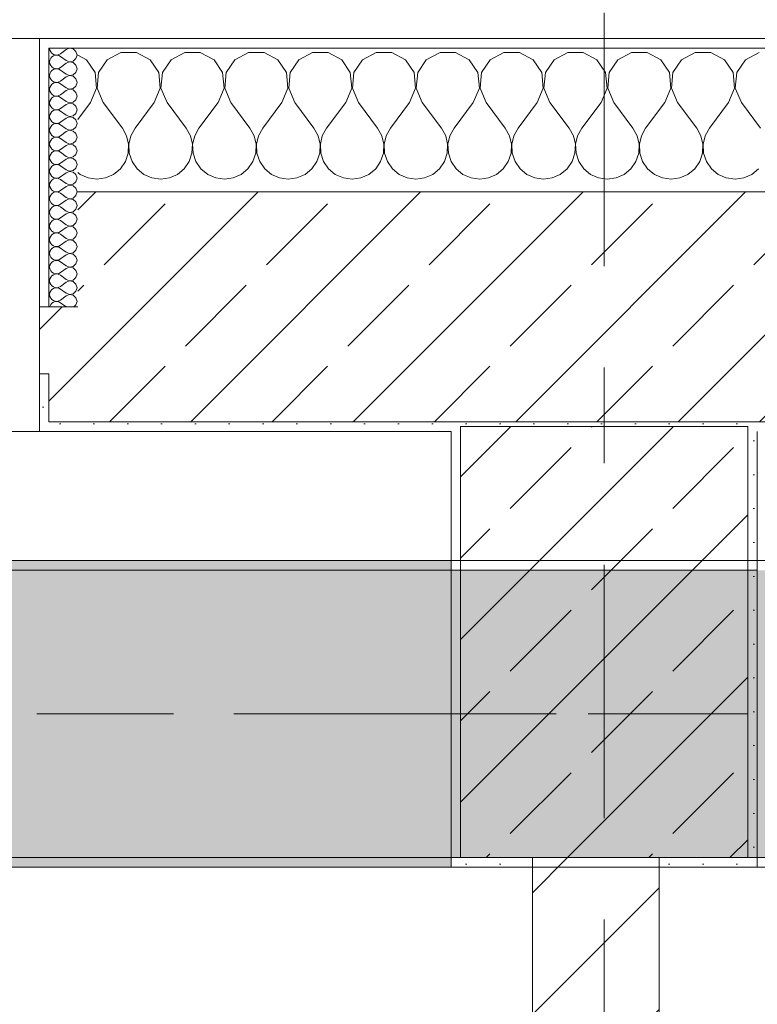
# Model space of a CAD drawing. Header units: metres. Extents: x -3.6 to 84.5, y -11 to 16.8.
# Tile 107 of 256: x 28.7 to 29.5, y 12.8 to 13.9. Entities that reach past the tile are written whole.
import ezdxf

# ---------------------------------------------------------------- set-up
doc = ezdxf.new("R2010")
doc.units = ezdxf.units.M
doc.header["$MEASUREMENT"] = 0
for name, pattern in [('Achse', [0.2, 0.1, -0.05, 0, -0.05]), ('Strichlinie doppelt', [0.546806, 0.264583, -0.105833, 0.070556, -0.105833]), ('Wipeout_Contour', [1, 0, -1])]:
    doc.linetypes.add(name, pattern=pattern)
for name, color, linetype in [('451 - Universal.Achsen Raster', 7, 'Continuous'), ('604 - Struktur.Wand Aussen', 7, 'Continuous'), ('605 - Struktur.Wand Innen', 7, 'Continuous'), ('607 - Struktur.Stütze', 7, 'Continuous'), ('608 - Struktur.Träger', 7, 'Continuous')]:
    doc.layers.add(name, color=color, linetype=linetype)
pattern_1 = [(45, (0, 0), (-0.0848528, 0.0848528), []), (45, (-0.04243, 0.04243), (-0.0848528, 0.0848528), [0.09, -0.03])]
pattern_2 = [(45, (0, 0), (-0.01767767, 0.01767767), [0, -0.025])]
pattern_3 = [(0, (0, 0), (0, 0.08660254), [0, -0.05]), (0, (0.025, 0.0433), (0, 0.08660254), [0, -0.05])]

# ---------------------------------------------------------------- blocks, each defined once
blk = doc.blocks.new('*X34')
at = {"layer": '604 - Struktur.Wand Aussen', "color": 7, "linetype": 'Continuous', "lineweight": 5}
for p, q in [((28.7891, 13.833), (28.78, 13.8379)), ((28.8252, 13.8407), (28.8109, 13.833)), ((28.8415, 13.8407), (28.8252, 13.8407)), ((28.8558, 13.833), (28.8415, 13.8407)), ((28.8919, 13.8407), (28.8776, 13.833)), ((28.9081, 13.8407), (28.8919, 13.8407)), ((28.9224, 13.833), (28.9081, 13.8407)), ((28.9585, 13.8407), (28.9442, 13.833)), ((28.9748, 13.8407), (28.9585, 13.8407)), ((28.9891, 13.833), (28.9748, 13.8407)), ((29.0252, 13.8407), (29.0109, 13.833)), ((29.0415, 13.8407), (29.0252, 13.8407)), ((29.0558, 13.833), (29.0415, 13.8407)), ((29.0919, 13.8407), (29.0776, 13.833)), ((29.1081, 13.8407), (29.0919, 13.8407)), ((29.1224, 13.833), (29.1081, 13.8407)), ((29.1585, 13.8407), (29.1442, 13.833)), ((29.1748, 13.8407), (29.1585, 13.8407)), ((29.1891, 13.833), (29.1748, 13.8407)), ((29.2252, 13.8407), (29.2109, 13.833)), ((29.2415, 13.8407), (29.2252, 13.8407)), ((29.2558, 13.833), (29.2415, 13.8407)), ((29.2919, 13.8407), (29.2776, 13.833)), ((29.3081, 13.8407), (29.2919, 13.8407)), ((29.3224, 13.833), (29.3081, 13.8407)), ((29.3585, 13.8407), (29.3442, 13.833)), ((29.3748, 13.8407), (29.3585, 13.8407)), ((29.3891, 13.833), (29.3748, 13.8407)), ((29.4252, 13.8407), (29.4109, 13.833)), ((29.4415, 13.8407), (29.4252, 13.8407)), ((29.4558, 13.833), (29.4415, 13.8407)), ((29.4919, 13.8407), (29.4776, 13.833)), ((28.7981, 13.8195), (28.7891, 13.833)), ((28.8109, 13.833), (28.8019, 13.8195)), ((28.8648, 13.8195), (28.8558, 13.833)), ((28.8776, 13.833), (28.8686, 13.8195)), ((28.9314, 13.8195), (28.9224, 13.833)), ((28.9442, 13.833), (28.9352, 13.8195)), ((28.9981, 13.8195), (28.9891, 13.833)), ((29.0109, 13.833), (29.0019, 13.8195)), ((29.0648, 13.8195), (29.0558, 13.833)), ((29.0776, 13.833), (29.0686, 13.8195)), ((29.1314, 13.8195), (29.1224, 13.833)), ((29.1442, 13.833), (29.1352, 13.8195)), ((29.1981, 13.8195), (29.1891, 13.833)), ((29.2109, 13.833), (29.2019, 13.8195)), ((29.2648, 13.8195), (29.2558, 13.833)), ((29.2776, 13.833), (29.2686, 13.8195)), ((29.3314, 13.8195), (29.3224, 13.833)), ((29.3442, 13.833), (29.3352, 13.8195)), ((29.3981, 13.8195), (29.3891, 13.833)), ((29.4109, 13.833), (29.4019, 13.8195)), ((29.4648, 13.8195), (29.4558, 13.833)), ((29.4776, 13.833), (29.4686, 13.8195)), ((28.7996, 13.8033), (28.7981, 13.8195)), ((28.8019, 13.8195), (28.8004, 13.8033)), ((28.8663, 13.8033), (28.8648, 13.8195)), ((28.8686, 13.8195), (28.867, 13.8033)), ((28.933, 13.8033), (28.9314, 13.8195)), ((28.9352, 13.8195), (28.9337, 13.8033)), ((28.9996, 13.8033), (28.9981, 13.8195)), ((29.0019, 13.8195), (29.0004, 13.8033)), ((29.0663, 13.8033), (29.0648, 13.8195)), ((29.0686, 13.8195), (29.067, 13.8033)), ((29.133, 13.8033), (29.1314, 13.8195)), ((29.1352, 13.8195), (29.1337, 13.8033)), ((29.1996, 13.8033), (29.1981, 13.8195)), ((29.2019, 13.8195), (29.2004, 13.8033)), ((29.2663, 13.8033), (29.2648, 13.8195)), ((29.2686, 13.8195), (29.267, 13.8033)), ((29.333, 13.8033), (29.3314, 13.8195)), ((29.3352, 13.8195), (29.3337, 13.8033)), ((29.3996, 13.8033), (29.3981, 13.8195)), ((29.4019, 13.8195), (29.4004, 13.8033)), ((29.4663, 13.8033), (29.4648, 13.8195)), ((29.4686, 13.8195), (29.467, 13.8033)), ((28.7933, 13.7883), (28.7996, 13.8033)), ((28.8004, 13.8033), (28.8067, 13.7883)), ((28.86, 13.7883), (28.8663, 13.8033)), ((28.867, 13.8033), (28.8733, 13.7883)), ((28.9267, 13.7883), (28.933, 13.8033)), ((28.9337, 13.8033), (28.94, 13.7883)), ((28.9933, 13.7883), (28.9996, 13.8033)), ((29.0004, 13.8033), (29.0067, 13.7883)), ((29.06, 13.7883), (29.0663, 13.8033)), ((29.067, 13.8033), (29.0733, 13.7883)), ((29.1267, 13.7883), (29.133, 13.8033)), ((29.1337, 13.8033), (29.14, 13.7883)), ((29.1933, 13.7883), (29.1996, 13.8033)), ((29.2004, 13.8033), (29.2067, 13.7883)), ((29.26, 13.7883), (29.2663, 13.8033)), ((29.267, 13.8033), (29.2733, 13.7883)), ((29.3267, 13.7883), (29.333, 13.8033)), ((29.3337, 13.8033), (29.34, 13.7883)), ((29.3933, 13.7883), (29.3996, 13.8033)), ((29.4004, 13.8033), (29.4067, 13.7883)), ((29.46, 13.7883), (29.4663, 13.8033)), ((29.467, 13.8033), (29.4733, 13.7883)), ((28.7933, 13.7883), (28.78, 13.7706)), ((28.8067, 13.7883), (28.8267, 13.7617)), ((28.86, 13.7883), (28.84, 13.7617)), ((28.8733, 13.7883), (28.8933, 13.7617)), ((28.9267, 13.7883), (28.9067, 13.7617)), ((28.94, 13.7883), (28.96, 13.7617)), ((28.9933, 13.7883), (28.9733, 13.7617)), ((29.0067, 13.7883), (29.0267, 13.7617)), ((29.06, 13.7883), (29.04, 13.7617)), ((29.0733, 13.7883), (29.0933, 13.7617)), ((29.1267, 13.7883), (29.1067, 13.7617)), ((29.14, 13.7883), (29.16, 13.7617)), ((29.1933, 13.7883), (29.1733, 13.7617)), ((29.2067, 13.7883), (29.2267, 13.7617)), ((29.26, 13.7883), (29.24, 13.7617)), ((29.2733, 13.7883), (29.2933, 13.7617)), ((29.3267, 13.7883), (29.3067, 13.7617)), ((29.34, 13.7883), (29.36, 13.7617)), ((29.3933, 13.7883), (29.3733, 13.7617)), ((29.4067, 13.7883), (29.4267, 13.7617)), ((29.46, 13.7883), (29.44, 13.7617)), ((29.4733, 13.7883), (29.4933, 13.7617)), ((28.8311, 13.7536), (28.8267, 13.7617)), ((28.84, 13.7617), (28.8355, 13.7536)), ((28.8978, 13.7536), (28.8933, 13.7617)), ((28.9067, 13.7617), (28.9022, 13.7536)), ((28.9645, 13.7536), (28.96, 13.7617)), ((28.9733, 13.7617), (28.9689, 13.7536)), ((29.0311, 13.7536), (29.0267, 13.7617)), ((29.04, 13.7617), (29.0355, 13.7536)), ((29.0978, 13.7536), (29.0933, 13.7617)), ((29.1067, 13.7617), (29.1022, 13.7536)), ((29.1645, 13.7536), (29.16, 13.7617)), ((29.1733, 13.7617), (29.1689, 13.7536)), ((29.2311, 13.7536), (29.2267, 13.7617)), ((29.24, 13.7617), (29.2355, 13.7536)), ((29.2978, 13.7536), (29.2933, 13.7617)), ((29.3067, 13.7617), (29.3022, 13.7536)), ((29.3645, 13.7536), (29.36, 13.7617)), ((29.3733, 13.7617), (29.3689, 13.7536)), ((29.4311, 13.7536), (29.4267, 13.7617)), ((29.44, 13.7617), (29.4355, 13.7536)), ((28.8332, 13.7447), (28.8311, 13.7536)), ((28.8328, 13.7355), (28.8332, 13.7447)), ((28.8355, 13.7536), (28.8335, 13.7447)), ((28.8335, 13.7447), (28.8339, 13.7355)), ((28.8999, 13.7447), (28.8978, 13.7536)), ((28.8994, 13.7355), (28.8999, 13.7447)), ((28.9022, 13.7536), (28.9001, 13.7447)), ((28.9001, 13.7447), (28.9006, 13.7355)), ((28.9665, 13.7447), (28.9645, 13.7536)), ((28.9661, 13.7355), (28.9665, 13.7447)), ((28.9689, 13.7536), (28.9668, 13.7447)), ((28.9668, 13.7447), (28.9672, 13.7355)), ((29.0332, 13.7447), (29.0311, 13.7536)), ((29.0328, 13.7355), (29.0332, 13.7447)), ((29.0355, 13.7536), (29.0335, 13.7447)), ((29.0335, 13.7447), (29.0339, 13.7355)), ((29.0999, 13.7447), (29.0978, 13.7536)), ((29.0994, 13.7355), (29.0999, 13.7447)), ((29.1022, 13.7536), (29.1001, 13.7447)), ((29.1001, 13.7447), (29.1006, 13.7355)), ((29.1665, 13.7447), (29.1645, 13.7536)), ((29.1661, 13.7355), (29.1665, 13.7447)), ((29.1689, 13.7536), (29.1668, 13.7447)), ((29.1668, 13.7447), (29.1672, 13.7355)), ((29.2332, 13.7447), (29.2311, 13.7536)), ((29.2328, 13.7355), (29.2332, 13.7447)), ((29.2355, 13.7536), (29.2335, 13.7447)), ((29.2335, 13.7447), (29.2339, 13.7355)), ((29.2999, 13.7447), (29.2978, 13.7536)), ((29.2994, 13.7355), (29.2999, 13.7447)), ((29.3022, 13.7536), (29.3001, 13.7447)), ((29.3001, 13.7447), (29.3006, 13.7355)), ((29.3665, 13.7447), (29.3645, 13.7536)), ((29.3661, 13.7355), (29.3665, 13.7447)), ((29.3689, 13.7536), (29.3668, 13.7447)), ((29.3668, 13.7447), (29.3672, 13.7355)), ((29.4332, 13.7447), (29.4311, 13.7536)), ((29.4328, 13.7355), (29.4332, 13.7447)), ((29.4355, 13.7536), (29.4335, 13.7447)), ((29.4335, 13.7447), (29.4339, 13.7355)), ((28.8298, 13.7268), (28.8328, 13.7355)), ((28.8339, 13.7355), (28.8369, 13.7268)), ((28.8965, 13.7268), (28.8994, 13.7355)), ((28.9006, 13.7355), (28.9035, 13.7268)), ((28.9631, 13.7268), (28.9661, 13.7355)), ((28.9672, 13.7355), (28.9702, 13.7268)), ((29.0298, 13.7268), (29.0328, 13.7355)), ((29.0339, 13.7355), (29.0369, 13.7268)), ((29.0965, 13.7268), (29.0994, 13.7355)), ((29.1006, 13.7355), (29.1035, 13.7268)), ((29.1631, 13.7268), (29.1661, 13.7355)), ((29.1672, 13.7355), (29.1702, 13.7268)), ((29.2298, 13.7268), (29.2328, 13.7355)), ((29.2339, 13.7355), (29.2369, 13.7268)), ((29.2965, 13.7268), (29.2994, 13.7355)), ((29.3006, 13.7355), (29.3035, 13.7268)), ((29.3631, 13.7268), (29.3661, 13.7355)), ((29.3672, 13.7355), (29.3702, 13.7268)), ((29.4298, 13.7268), (29.4328, 13.7355)), ((29.4339, 13.7355), (29.4369, 13.7268)), ((28.8246, 13.7192), (28.8298, 13.7268)), ((28.8369, 13.7268), (28.8421, 13.7192)), ((28.8913, 13.7192), (28.8965, 13.7268)), ((28.9035, 13.7268), (28.9087, 13.7192)), ((28.9579, 13.7192), (28.9631, 13.7268)), ((28.9702, 13.7268), (28.9754, 13.7192)), ((29.0246, 13.7192), (29.0298, 13.7268)), ((29.0369, 13.7268), (29.0421, 13.7192)), ((29.0913, 13.7192), (29.0965, 13.7268)), ((29.1035, 13.7268), (29.1087, 13.7192)), ((29.1579, 13.7192), (29.1631, 13.7268)), ((29.1702, 13.7268), (29.1754, 13.7192)), ((29.2246, 13.7192), (29.2298, 13.7268)), ((29.2369, 13.7268), (29.2421, 13.7192)), ((29.2913, 13.7192), (29.2965, 13.7268)), ((29.3035, 13.7268), (29.3087, 13.7192)), ((29.3579, 13.7192), (29.3631, 13.7268)), ((29.3702, 13.7268), (29.3754, 13.7192)), ((29.4246, 13.7192), (29.4298, 13.7268)), ((29.4369, 13.7268), (29.4421, 13.7192)), ((28.78, 13.7154), (28.7825, 13.7133)), ((28.8175, 13.7133), (28.8246, 13.7192)), ((28.8421, 13.7192), (28.8491, 13.7133)), ((28.8842, 13.7133), (28.8913, 13.7192)), ((28.9087, 13.7192), (28.9158, 13.7133)), ((28.9509, 13.7133), (28.9579, 13.7192)), ((28.9754, 13.7192), (28.9825, 13.7133)), ((29.0175, 13.7133), (29.0246, 13.7192)), ((29.0421, 13.7192), (29.0491, 13.7133)), ((29.0842, 13.7133), (29.0913, 13.7192)), ((29.1087, 13.7192), (29.1158, 13.7133)), ((29.1509, 13.7133), (29.1579, 13.7192)), ((29.1754, 13.7192), (29.1825, 13.7133)), ((29.2175, 13.7133), (29.2246, 13.7192)), ((29.2421, 13.7192), (29.2491, 13.7133)), ((29.2842, 13.7133), (29.2913, 13.7192)), ((29.3087, 13.7192), (29.3158, 13.7133)), ((29.3509, 13.7133), (29.3579, 13.7192)), ((29.3754, 13.7192), (29.3825, 13.7133)), ((29.4175, 13.7133), (29.4246, 13.7192)), ((29.4421, 13.7192), (29.4491, 13.7133)), ((29.4842, 13.7133), (29.4913, 13.7192)), ((28.7825, 13.7133), (28.7909, 13.7096)), ((28.7909, 13.7096), (28.8, 13.7083)), ((28.8, 13.7083), (28.8091, 13.7096)), ((28.8091, 13.7096), (28.8175, 13.7133)), ((28.8491, 13.7133), (28.8576, 13.7096)), ((28.8576, 13.7096), (28.8667, 13.7083)), ((28.8667, 13.7083), (28.8758, 13.7096)), ((28.8758, 13.7096), (28.8842, 13.7133)), ((28.9158, 13.7133), (28.9242, 13.7096)), ((28.9242, 13.7096), (28.9333, 13.7083)), ((28.9333, 13.7083), (28.9424, 13.7096)), ((28.9424, 13.7096), (28.9509, 13.7133)), ((28.9825, 13.7133), (28.9909, 13.7096)), ((28.9909, 13.7096), (29, 13.7083)), ((29, 13.7083), (29.0091, 13.7096)), ((29.0091, 13.7096), (29.0175, 13.7133)), ((29.0491, 13.7133), (29.0576, 13.7096)), ((29.0576, 13.7096), (29.0667, 13.7083)), ((29.0667, 13.7083), (29.0758, 13.7096)), ((29.0758, 13.7096), (29.0842, 13.7133)), ((29.1158, 13.7133), (29.1242, 13.7096)), ((29.1242, 13.7096), (29.1333, 13.7083)), ((29.1333, 13.7083), (29.1424, 13.7096)), ((29.1424, 13.7096), (29.1509, 13.7133)), ((29.1825, 13.7133), (29.1909, 13.7096)), ((29.1909, 13.7096), (29.2, 13.7083)), ((29.2, 13.7083), (29.2091, 13.7096)), ((29.2091, 13.7096), (29.2175, 13.7133)), ((29.2491, 13.7133), (29.2576, 13.7096)), ((29.2576, 13.7096), (29.2667, 13.7083)), ((29.2667, 13.7083), (29.2758, 13.7096)), ((29.2758, 13.7096), (29.2842, 13.7133)), ((29.3158, 13.7133), (29.3242, 13.7096)), ((29.3242, 13.7096), (29.3333, 13.7083)), ((29.3333, 13.7083), (29.3424, 13.7096)), ((29.3424, 13.7096), (29.3509, 13.7133)), ((29.3825, 13.7133), (29.3909, 13.7096)), ((29.3909, 13.7096), (29.4, 13.7083)), ((29.4, 13.7083), (29.4091, 13.7096)), ((29.4091, 13.7096), (29.4175, 13.7133)), ((29.4491, 13.7133), (29.4576, 13.7096)), ((29.4576, 13.7096), (29.4667, 13.7083)), ((29.4667, 13.7083), (29.4758, 13.7096)), ((29.4758, 13.7096), (29.4842, 13.7133))]:
    blk.add_line(p, q, dxfattribs=at)
blk = doc.blocks.new('*X56')
at = {"layer": '604 - Struktur.Wand Aussen', "color": 7, "linetype": 'Continuous', "lineweight": 5}
for p, q in [((28.7507, 13.845), (28.751, 13.843)), ((28.751, 13.843), (28.7518, 13.8412)), ((28.7518, 13.8412), (28.753, 13.8397)), ((28.753, 13.8397), (28.7547, 13.8386)), ((28.7547, 13.8371), (28.753, 13.836)), ((28.7547, 13.8386), (28.7565, 13.838)), ((28.7565, 13.8377), (28.7547, 13.8371)), ((28.7565, 13.838), (28.7585, 13.8379)), ((28.7585, 13.8378), (28.7565, 13.8377)), ((28.7585, 13.8379), (28.7604, 13.8383)), ((28.7604, 13.8374), (28.7585, 13.8378)), ((28.7604, 13.8383), (28.7621, 13.8393)), ((28.7621, 13.8364), (28.7604, 13.8374)), ((28.7679, 13.8436), (28.7621, 13.8393)), ((28.7715, 13.845), (28.7679, 13.8436)), ((28.7753, 13.8442), (28.7715, 13.845)), ((28.7782, 13.8416), (28.7753, 13.8442)), ((28.7793, 13.8379), (28.7782, 13.8416)), ((28.7782, 13.8341), (28.7793, 13.8379)), ((28.751, 13.8327), (28.7507, 13.8307)), ((28.7507, 13.8307), (28.751, 13.8288)), ((28.7518, 13.8345), (28.751, 13.8327)), ((28.751, 13.8288), (28.7518, 13.827)), ((28.753, 13.836), (28.7518, 13.8345)), ((28.7518, 13.827), (28.753, 13.8254)), ((28.7679, 13.8321), (28.7621, 13.8364)), ((28.7679, 13.8293), (28.7621, 13.825)), ((28.7679, 13.8321), (28.7715, 13.8307)), ((28.7715, 13.8307), (28.7679, 13.8293)), ((28.7715, 13.8307), (28.7753, 13.8315)), ((28.7753, 13.83), (28.7715, 13.8307)), ((28.7753, 13.8315), (28.7782, 13.8341)), ((28.7782, 13.8273), (28.7753, 13.83)), ((28.7793, 13.8236), (28.7782, 13.8273)), ((28.751, 13.8184), (28.7507, 13.8164)), ((28.7507, 13.8164), (28.751, 13.8145)), ((28.7518, 13.8202), (28.751, 13.8184)), ((28.753, 13.8217), (28.7518, 13.8202)), ((28.753, 13.8254), (28.7547, 13.8243)), ((28.7547, 13.8228), (28.753, 13.8217)), ((28.7547, 13.8243), (28.7565, 13.8237)), ((28.7565, 13.8234), (28.7547, 13.8228)), ((28.7565, 13.8237), (28.7585, 13.8236)), ((28.7585, 13.8235), (28.7565, 13.8234)), ((28.7585, 13.8236), (28.7604, 13.824)), ((28.7604, 13.8231), (28.7585, 13.8235)), ((28.7604, 13.824), (28.7621, 13.825)), ((28.7621, 13.8221), (28.7604, 13.8231)), ((28.7679, 13.8179), (28.7621, 13.8221)), ((28.7679, 13.8179), (28.7715, 13.8165)), ((28.7715, 13.8164), (28.7679, 13.815)), ((28.7715, 13.8165), (28.7753, 13.8172)), ((28.7753, 13.8157), (28.7715, 13.8164)), ((28.7753, 13.8172), (28.7782, 13.8198)), ((28.7782, 13.8198), (28.7793, 13.8236)), ((28.751, 13.8145), (28.7518, 13.8127)), ((28.7518, 13.8127), (28.753, 13.8112)), ((28.753, 13.8074), (28.7518, 13.8059)), ((28.753, 13.8112), (28.7547, 13.81)), ((28.7547, 13.8085), (28.753, 13.8074)), ((28.7547, 13.81), (28.7565, 13.8094)), ((28.7565, 13.8092), (28.7547, 13.8085)), ((28.7565, 13.8094), (28.7585, 13.8093)), ((28.7585, 13.8093), (28.7565, 13.8092)), ((28.7585, 13.8093), (28.7604, 13.8098)), ((28.7604, 13.8088), (28.7585, 13.8093)), ((28.7604, 13.8098), (28.7621, 13.8107)), ((28.7621, 13.8079), (28.7604, 13.8088)), ((28.7679, 13.815), (28.7621, 13.8107)), ((28.7679, 13.8036), (28.7621, 13.8079)), ((28.7782, 13.813), (28.7753, 13.8157)), ((28.7793, 13.8093), (28.7782, 13.813)), ((28.7782, 13.8055), (28.7793, 13.8093)), ((28.751, 13.8041), (28.7507, 13.8021)), ((28.7507, 13.8021), (28.751, 13.8002)), ((28.7518, 13.8059), (28.751, 13.8041)), ((28.751, 13.8002), (28.7518, 13.7984)), ((28.7518, 13.7984), (28.753, 13.7969)), ((28.753, 13.7969), (28.7547, 13.7958)), ((28.7547, 13.7958), (28.7565, 13.7951)), ((28.7604, 13.7955), (28.7621, 13.7964)), ((28.7679, 13.8007), (28.7621, 13.7964)), ((28.7679, 13.8036), (28.7715, 13.8022)), ((28.7715, 13.8021), (28.7679, 13.8007)), ((28.7715, 13.8022), (28.7753, 13.8029)), ((28.7753, 13.8014), (28.7715, 13.8021)), ((28.7753, 13.8029), (28.7782, 13.8055)), ((28.7782, 13.7988), (28.7753, 13.8014)), ((28.7793, 13.795), (28.7782, 13.7988)), ((28.751, 13.7898), (28.7507, 13.7879)), ((28.7507, 13.7879), (28.751, 13.7859)), ((28.7518, 13.7916), (28.751, 13.7898)), ((28.751, 13.7859), (28.7518, 13.7841)), ((28.753, 13.7931), (28.7518, 13.7916)), ((28.7547, 13.7942), (28.753, 13.7931)), ((28.7565, 13.7949), (28.7547, 13.7942)), ((28.7565, 13.7951), (28.7585, 13.795)), ((28.7585, 13.795), (28.7565, 13.7949)), ((28.7585, 13.795), (28.7604, 13.7955)), ((28.7604, 13.7945), (28.7585, 13.795)), ((28.7621, 13.7936), (28.7604, 13.7945)), ((28.7679, 13.7893), (28.7621, 13.7936)), ((28.7679, 13.7864), (28.7621, 13.7821)), ((28.7679, 13.7893), (28.7715, 13.7879)), ((28.7715, 13.7878), (28.7679, 13.7864)), ((28.7715, 13.7879), (28.7753, 13.7886)), ((28.7753, 13.7871), (28.7715, 13.7878)), ((28.7753, 13.7886), (28.7782, 13.7912)), ((28.7782, 13.7845), (28.7753, 13.7871)), ((28.7782, 13.7912), (28.7793, 13.795)), ((28.751, 13.7755), (28.7507, 13.7736)), ((28.7518, 13.7773), (28.751, 13.7755)), ((28.7518, 13.7841), (28.753, 13.7826)), ((28.753, 13.7788), (28.7518, 13.7773)), ((28.753, 13.7826), (28.7547, 13.7815)), ((28.7547, 13.78), (28.753, 13.7788)), ((28.7547, 13.7815), (28.7565, 13.7808)), ((28.7565, 13.7806), (28.7547, 13.78)), ((28.7565, 13.7808), (28.7585, 13.7807)), ((28.7585, 13.7807), (28.7565, 13.7806)), ((28.7585, 13.7807), (28.7604, 13.7812)), ((28.7604, 13.7802), (28.7585, 13.7807)), ((28.7604, 13.7812), (28.7621, 13.7821)), ((28.7621, 13.7793), (28.7604, 13.7802)), ((28.7679, 13.775), (28.7621, 13.7793)), ((28.7753, 13.7743), (28.7782, 13.777)), ((28.7793, 13.7807), (28.7782, 13.7845)), ((28.7782, 13.777), (28.7793, 13.7807)), ((28.7507, 13.7736), (28.751, 13.7716)), ((28.751, 13.7716), (28.7518, 13.7698)), ((28.7518, 13.7698), (28.753, 13.7683)), ((28.753, 13.7683), (28.7547, 13.7672)), ((28.7547, 13.7657), (28.753, 13.7646)), ((28.7547, 13.7672), (28.7565, 13.7666)), ((28.7565, 13.7663), (28.7547, 13.7657)), ((28.7565, 13.7666), (28.7585, 13.7665)), ((28.7585, 13.7664), (28.7565, 13.7663)), ((28.7585, 13.7665), (28.7604, 13.7669)), ((28.7604, 13.766), (28.7585, 13.7664)), ((28.7604, 13.7669), (28.7621, 13.7679)), ((28.7621, 13.765), (28.7604, 13.766)), ((28.7679, 13.7721), (28.7621, 13.7679)), ((28.7679, 13.7607), (28.7621, 13.765)), ((28.7679, 13.775), (28.7715, 13.7736)), ((28.7715, 13.7735), (28.7679, 13.7721)), ((28.7715, 13.7736), (28.7753, 13.7743)), ((28.7753, 13.7728), (28.7715, 13.7735)), ((28.7782, 13.7702), (28.7753, 13.7728)), ((28.7793, 13.7664), (28.7782, 13.7702)), ((28.7782, 13.7627), (28.7793, 13.7664)), ((28.751, 13.7612), (28.7507, 13.7593)), ((28.7507, 13.7593), (28.751, 13.7573)), ((28.7518, 13.763), (28.751, 13.7612)), ((28.751, 13.7573), (28.7518, 13.7555)), ((28.753, 13.7646), (28.7518, 13.763)), ((28.7518, 13.7555), (28.753, 13.754)), ((28.7679, 13.7579), (28.7621, 13.7536)), ((28.7679, 13.7607), (28.7715, 13.7593)), ((28.7715, 13.7593), (28.7679, 13.7579)), ((28.7715, 13.7593), (28.7753, 13.76)), ((28.7753, 13.7585), (28.7715, 13.7593)), ((28.7753, 13.76), (28.7782, 13.7627)), ((28.7782, 13.7559), (28.7753, 13.7585)), ((28.7793, 13.7521), (28.7782, 13.7559)), ((28.751, 13.747), (28.7507, 13.745)), ((28.7507, 13.745), (28.751, 13.743)), ((28.7518, 13.7488), (28.751, 13.747)), ((28.753, 13.7503), (28.7518, 13.7488)), ((28.753, 13.754), (28.7547, 13.7529)), ((28.7547, 13.7514), (28.753, 13.7503)), ((28.7547, 13.7529), (28.7565, 13.7523)), ((28.7565, 13.752), (28.7547, 13.7514)), ((28.7565, 13.7523), (28.7585, 13.7522)), ((28.7585, 13.7521), (28.7565, 13.752)), ((28.7585, 13.7522), (28.7604, 13.7526)), ((28.7604, 13.7517), (28.7585, 13.7521)), ((28.7604, 13.7526), (28.7621, 13.7536)), ((28.7621, 13.7507), (28.7604, 13.7517)), ((28.7679, 13.7464), (28.7621, 13.7507)), ((28.7679, 13.7464), (28.7715, 13.745)), ((28.7715, 13.745), (28.7679, 13.7436)), ((28.7715, 13.745), (28.7753, 13.7458)), ((28.7753, 13.7442), (28.7715, 13.745)), ((28.7753, 13.7458), (28.7782, 13.7484)), ((28.7782, 13.7484), (28.7793, 13.7521)), ((28.751, 13.743), (28.7518, 13.7412)), ((28.7518, 13.7345), (28.751, 13.7327)), ((28.7518, 13.7412), (28.753, 13.7397)), ((28.753, 13.736), (28.7518, 13.7345)), ((28.753, 13.7397), (28.7547, 13.7386)), ((28.7547, 13.7371), (28.753, 13.736)), ((28.7547, 13.7386), (28.7565, 13.738)), ((28.7565, 13.7377), (28.7547, 13.7371)), ((28.7565, 13.738), (28.7585, 13.7379)), ((28.7585, 13.7378), (28.7565, 13.7377)), ((28.7585, 13.7379), (28.7604, 13.7383)), ((28.7604, 13.7374), (28.7585, 13.7378)), ((28.7604, 13.7383), (28.7621, 13.7393)), ((28.7621, 13.7364), (28.7604, 13.7374)), ((28.7679, 13.7436), (28.7621, 13.7393)), ((28.7679, 13.7321), (28.7621, 13.7364)), ((28.7782, 13.7416), (28.7753, 13.7442)), ((28.7753, 13.7315), (28.7782, 13.7341)), ((28.7793, 13.7379), (28.7782, 13.7416)), ((28.7782, 13.7341), (28.7793, 13.7379)), ((28.751, 13.7327), (28.7507, 13.7307)), ((28.7507, 13.7307), (28.751, 13.7288)), ((28.751, 13.7288), (28.7518, 13.727)), ((28.7518, 13.727), (28.753, 13.7254)), ((28.753, 13.7254), (28.7547, 13.7243)), ((28.7547, 13.7243), (28.7565, 13.7237)), ((28.7585, 13.7236), (28.7604, 13.724)), ((28.7604, 13.724), (28.7621, 13.725)), ((28.7679, 13.7293), (28.7621, 13.725)), ((28.7679, 13.7321), (28.7715, 13.7307)), ((28.7715, 13.7307), (28.7679, 13.7293)), ((28.7715, 13.7307), (28.7753, 13.7315)), ((28.7753, 13.73), (28.7715, 13.7307)), ((28.7782, 13.7273), (28.7753, 13.73)), ((28.7793, 13.7236), (28.7782, 13.7273)), ((28.751, 13.7184), (28.7507, 13.7164)), ((28.7507, 13.7164), (28.751, 13.7145)), ((28.7518, 13.7202), (28.751, 13.7184)), ((28.751, 13.7145), (28.7518, 13.7127)), ((28.753, 13.7217), (28.7518, 13.7202)), ((28.7547, 13.7228), (28.753, 13.7217)), ((28.7565, 13.7234), (28.7547, 13.7228)), ((28.7565, 13.7237), (28.7585, 13.7236)), ((28.7585, 13.7235), (28.7565, 13.7234)), ((28.7604, 13.7231), (28.7585, 13.7235)), ((28.7621, 13.7221), (28.7604, 13.7231)), ((28.7679, 13.7179), (28.7621, 13.7221)), ((28.7679, 13.715), (28.7621, 13.7107)), ((28.7679, 13.7179), (28.7715, 13.7165)), ((28.7715, 13.7164), (28.7679, 13.715)), ((28.7715, 13.7165), (28.7753, 13.7172)), ((28.7753, 13.7157), (28.7715, 13.7164)), ((28.7753, 13.7172), (28.7782, 13.7198)), ((28.7782, 13.713), (28.7753, 13.7157)), ((28.7782, 13.7198), (28.7793, 13.7236)), ((28.751, 13.7041), (28.7507, 13.7021)), ((28.7518, 13.7059), (28.751, 13.7041)), ((28.7518, 13.7127), (28.753, 13.7112)), ((28.753, 13.7074), (28.7518, 13.7059)), ((28.753, 13.7112), (28.7547, 13.71)), ((28.7547, 13.7085), (28.753, 13.7074)), ((28.7547, 13.71), (28.7565, 13.7094)), ((28.7565, 13.7092), (28.7547, 13.7085)), ((28.7565, 13.7094), (28.7585, 13.7093)), ((28.7585, 13.7093), (28.7565, 13.7092)), ((28.7585, 13.7093), (28.7604, 13.7098)), ((28.7604, 13.7088), (28.7585, 13.7093)), ((28.7604, 13.7098), (28.7621, 13.7107)), ((28.7621, 13.7079), (28.7604, 13.7088)), ((28.7679, 13.7036), (28.7621, 13.7079)), ((28.7679, 13.7036), (28.7715, 13.7022)), ((28.7753, 13.7029), (28.7782, 13.7055)), ((28.7793, 13.7093), (28.7782, 13.713)), ((28.7782, 13.7055), (28.7793, 13.7093)), ((28.7507, 13.7021), (28.751, 13.7002)), ((28.751, 13.7002), (28.7518, 13.6984)), ((28.7518, 13.6984), (28.753, 13.6969)), ((28.753, 13.6931), (28.7518, 13.6916)), ((28.753, 13.6969), (28.7547, 13.6958)), ((28.7547, 13.6942), (28.753, 13.6931)), ((28.7547, 13.6958), (28.7565, 13.6951)), ((28.7565, 13.6949), (28.7547, 13.6942)), ((28.7565, 13.6951), (28.7585, 13.695)), ((28.7585, 13.695), (28.7565, 13.6949)), ((28.7585, 13.695), (28.7604, 13.6955)), ((28.7604, 13.6945), (28.7585, 13.695)), ((28.7604, 13.6955), (28.7621, 13.6964)), ((28.7621, 13.6936), (28.7604, 13.6945)), ((28.7679, 13.7007), (28.7621, 13.6964)), ((28.7679, 13.6893), (28.7621, 13.6936)), ((28.7715, 13.7021), (28.7679, 13.7007)), ((28.7715, 13.7022), (28.7753, 13.7029)), ((28.7753, 13.7014), (28.7715, 13.7021)), ((28.7782, 13.6988), (28.7753, 13.7014)), ((28.7793, 13.695), (28.7782, 13.6988)), ((28.7782, 13.6912), (28.7793, 13.695)), ((28.751, 13.6898), (28.7507, 13.6879)), ((28.7507, 13.6879), (28.751, 13.6859)), ((28.7518, 13.6916), (28.751, 13.6898)), ((28.751, 13.6859), (28.7518, 13.6841)), ((28.7518, 13.6841), (28.753, 13.6826)), ((28.7679, 13.6864), (28.7621, 13.6821)), ((28.7679, 13.6893), (28.7715, 13.6879)), ((28.7715, 13.6878), (28.7679, 13.6864)), ((28.7715, 13.6879), (28.7753, 13.6886)), ((28.7753, 13.6871), (28.7715, 13.6878)), ((28.7753, 13.6886), (28.7782, 13.6912)), ((28.7782, 13.6845), (28.7753, 13.6871)), ((28.7793, 13.6807), (28.7782, 13.6845)), ((28.751, 13.6755), (28.7507, 13.6736)), ((28.7507, 13.6736), (28.751, 13.6716)), ((28.7518, 13.6773), (28.751, 13.6755)), ((28.753, 13.6788), (28.7518, 13.6773)), ((28.753, 13.6826), (28.7547, 13.6815)), ((28.7547, 13.68), (28.753, 13.6788)), ((28.7547, 13.6815), (28.7565, 13.6808)), ((28.7565, 13.6806), (28.7547, 13.68)), ((28.7565, 13.6808), (28.7585, 13.6807)), ((28.7585, 13.6807), (28.7565, 13.6806)), ((28.7585, 13.6807), (28.7604, 13.6812)), ((28.7604, 13.6802), (28.7585, 13.6807)), ((28.7604, 13.6812), (28.7621, 13.6821)), ((28.7621, 13.6793), (28.7604, 13.6802)), ((28.7679, 13.675), (28.7621, 13.6793)), ((28.7679, 13.675), (28.7715, 13.6736)), ((28.7715, 13.6735), (28.7679, 13.6721)), ((28.7715, 13.6736), (28.7753, 13.6743)), ((28.7753, 13.6728), (28.7715, 13.6735)), ((28.7753, 13.6743), (28.7782, 13.677)), ((28.7782, 13.6702), (28.7753, 13.6728)), ((28.7782, 13.677), (28.7793, 13.6807)), ((28.751, 13.6716), (28.7518, 13.6698)), ((28.7518, 13.663), (28.751, 13.6612)), ((28.7518, 13.6698), (28.753, 13.6683)), ((28.753, 13.6646), (28.7518, 13.663)), ((28.753, 13.6683), (28.7547, 13.6672)), ((28.7547, 13.6657), (28.753, 13.6646)), ((28.7547, 13.6672), (28.7565, 13.6666)), ((28.7565, 13.6663), (28.7547, 13.6657)), ((28.7565, 13.6666), (28.7585, 13.6665)), ((28.7585, 13.6664), (28.7565, 13.6663)), ((28.7585, 13.6665), (28.7604, 13.6669)), ((28.7604, 13.666), (28.7585, 13.6664)), ((28.7604, 13.6669), (28.7621, 13.6679)), ((28.7621, 13.665), (28.7604, 13.666)), ((28.7679, 13.6721), (28.7621, 13.6679)), ((28.7679, 13.6607), (28.7621, 13.665)), ((28.7753, 13.66), (28.7782, 13.6627)), ((28.7793, 13.6664), (28.7782, 13.6702)), ((28.7782, 13.6627), (28.7793, 13.6664)), ((28.751, 13.6612), (28.7507, 13.6593)), ((28.7507, 13.6593), (28.751, 13.6573)), ((28.751, 13.6573), (28.7518, 13.6555)), ((28.7518, 13.6555), (28.753, 13.654)), ((28.753, 13.654), (28.7547, 13.6529)), ((28.7547, 13.6529), (28.7565, 13.6523)), ((28.7565, 13.652), (28.7547, 13.6514)), ((28.7565, 13.6523), (28.7585, 13.6522)), ((28.7585, 13.6521), (28.7565, 13.652)), ((28.7585, 13.6522), (28.7604, 13.6526)), ((28.7604, 13.6517), (28.7585, 13.6521)), ((28.7604, 13.6526), (28.7621, 13.6536)), ((28.7679, 13.6579), (28.7621, 13.6536)), ((28.7679, 13.6607), (28.7715, 13.6593)), ((28.7715, 13.6593), (28.7679, 13.6579)), ((28.7715, 13.6593), (28.7753, 13.66)), ((28.7753, 13.6585), (28.7715, 13.6593)), ((28.7782, 13.6559), (28.7753, 13.6585)), ((28.7793, 13.6521), (28.7782, 13.6559)), ((28.7782, 13.6484), (28.7793, 13.6521)), ((28.751, 13.647), (28.7507, 13.645)), ((28.7507, 13.645), (28.751, 13.643)), ((28.7518, 13.6488), (28.751, 13.647)), ((28.751, 13.643), (28.7518, 13.6412)), ((28.753, 13.6503), (28.7518, 13.6488)), ((28.7547, 13.6514), (28.753, 13.6503)), ((28.7621, 13.6507), (28.7604, 13.6517)), ((28.7679, 13.6464), (28.7621, 13.6507)), ((28.7679, 13.6436), (28.7621, 13.6393)), ((28.7679, 13.6464), (28.7715, 13.645)), ((28.7715, 13.645), (28.7679, 13.6436)), ((28.7715, 13.645), (28.7753, 13.6458)), ((28.7753, 13.6442), (28.7715, 13.645)), ((28.7753, 13.6458), (28.7782, 13.6484)), ((28.7782, 13.6416), (28.7753, 13.6442)), ((28.7793, 13.6379), (28.7782, 13.6416)), ((28.751, 13.6327), (28.7507, 13.6307)), ((28.7518, 13.6345), (28.751, 13.6327)), ((28.7518, 13.6412), (28.753, 13.6397)), ((28.753, 13.636), (28.7518, 13.6345)), ((28.753, 13.6397), (28.7547, 13.6386)), ((28.7547, 13.6371), (28.753, 13.636)), ((28.7547, 13.6386), (28.7565, 13.638)), ((28.7565, 13.6377), (28.7547, 13.6371)), ((28.7565, 13.638), (28.7585, 13.6379)), ((28.7585, 13.6378), (28.7565, 13.6377)), ((28.7585, 13.6379), (28.7604, 13.6383)), ((28.7604, 13.6374), (28.7585, 13.6378)), ((28.7604, 13.6383), (28.7621, 13.6393)), ((28.7621, 13.6364), (28.7604, 13.6374)), ((28.7679, 13.6321), (28.7621, 13.6364)), ((28.7679, 13.6321), (28.7715, 13.6307)), ((28.7715, 13.6307), (28.7753, 13.6315)), ((28.7753, 13.6315), (28.7782, 13.6341)), ((28.7782, 13.6341), (28.7793, 13.6379)), ((28.7507, 13.6307), (28.751, 13.6288)), ((28.751, 13.6288), (28.7518, 13.627)), ((28.7518, 13.627), (28.753, 13.6254)), ((28.753, 13.6217), (28.7518, 13.6202)), ((28.753, 13.6254), (28.7547, 13.6243)), ((28.7547, 13.6228), (28.753, 13.6217)), ((28.7547, 13.6243), (28.7565, 13.6237)), ((28.7565, 13.6234), (28.7547, 13.6228)), ((28.7565, 13.6237), (28.7585, 13.6236)), ((28.7585, 13.6235), (28.7565, 13.6234)), ((28.7585, 13.6236), (28.7604, 13.624)), ((28.7604, 13.6231), (28.7585, 13.6235)), ((28.7604, 13.624), (28.7621, 13.625)), ((28.7621, 13.6221), (28.7604, 13.6231)), ((28.7679, 13.6293), (28.7621, 13.625)), ((28.7679, 13.6179), (28.7621, 13.6221)), ((28.7715, 13.6307), (28.7679, 13.6293)), ((28.7753, 13.63), (28.7715, 13.6307)), ((28.7782, 13.6273), (28.7753, 13.63)), ((28.7793, 13.6236), (28.7782, 13.6273)), ((28.7782, 13.6198), (28.7793, 13.6236)), ((28.751, 13.6184), (28.7507, 13.6164)), ((28.7507, 13.6164), (28.751, 13.6145)), ((28.7518, 13.6202), (28.751, 13.6184)), ((28.751, 13.6145), (28.7518, 13.6127)), ((28.7518, 13.6127), (28.753, 13.6112)), ((28.753, 13.6112), (28.7547, 13.61)), ((28.7604, 13.6098), (28.7621, 13.6107)), ((28.7679, 13.615), (28.7621, 13.6107)), ((28.7679, 13.6179), (28.7715, 13.6165)), ((28.7715, 13.6164), (28.7679, 13.615)), ((28.7715, 13.6165), (28.7753, 13.6172)), ((28.7753, 13.6157), (28.7715, 13.6164)), ((28.7753, 13.6172), (28.7782, 13.6198)), ((28.7782, 13.613), (28.7753, 13.6157)), ((28.7793, 13.6093), (28.7782, 13.613)), ((28.751, 13.6041), (28.7507, 13.6021)), ((28.7507, 13.6021), (28.751, 13.6002)), ((28.7518, 13.6059), (28.751, 13.6041)), ((28.753, 13.6074), (28.7518, 13.6059)), ((28.7547, 13.6085), (28.753, 13.6074)), ((28.7547, 13.61), (28.7565, 13.6094)), ((28.7565, 13.6092), (28.7547, 13.6085)), ((28.7565, 13.6094), (28.7585, 13.6093)), ((28.7585, 13.6093), (28.7565, 13.6092)), ((28.7585, 13.6093), (28.7604, 13.6098)), ((28.7604, 13.6088), (28.7585, 13.6093)), ((28.7621, 13.6079), (28.7604, 13.6088)), ((28.7679, 13.6036), (28.7621, 13.6079)), ((28.7679, 13.6007), (28.7621, 13.5964)), ((28.7679, 13.6036), (28.7715, 13.6022)), ((28.7715, 13.6021), (28.7679, 13.6007)), ((28.7715, 13.6022), (28.7753, 13.6029)), ((28.7753, 13.6014), (28.7715, 13.6021)), ((28.7753, 13.6029), (28.7782, 13.6055)), ((28.7782, 13.5988), (28.7753, 13.6014)), ((28.7782, 13.6055), (28.7793, 13.6093)), ((28.751, 13.6002), (28.7518, 13.5984)), ((28.7518, 13.5916), (28.751, 13.5898)), ((28.7518, 13.5984), (28.753, 13.5969)), ((28.753, 13.5931), (28.7518, 13.5916)), ((28.753, 13.5969), (28.7547, 13.5958)), ((28.7547, 13.5942), (28.753, 13.5931)), ((28.7547, 13.5958), (28.7565, 13.5951)), ((28.7565, 13.5949), (28.7547, 13.5942)), ((28.7565, 13.5951), (28.7585, 13.595)), ((28.7585, 13.595), (28.7565, 13.5949)), ((28.7585, 13.595), (28.7604, 13.5955)), ((28.7604, 13.5945), (28.7585, 13.595)), ((28.7604, 13.5955), (28.7621, 13.5964)), ((28.7621, 13.5936), (28.7604, 13.5945)), ((28.7679, 13.5893), (28.7621, 13.5936)), ((28.7753, 13.5886), (28.7782, 13.5912)), ((28.7793, 13.595), (28.7782, 13.5988)), ((28.7782, 13.5912), (28.7793, 13.595)), ((28.751, 13.5898), (28.7507, 13.5879)), ((28.7507, 13.5879), (28.751, 13.5859)), ((28.751, 13.5859), (28.7518, 13.5841)), ((28.7518, 13.5841), (28.753, 13.5826)), ((28.753, 13.5826), (28.7547, 13.5815)), ((28.7547, 13.58), (28.753, 13.5788)), ((28.7547, 13.5815), (28.7565, 13.5808)), ((28.7565, 13.5806), (28.7547, 13.58)), ((28.7565, 13.5808), (28.7585, 13.5807)), ((28.7585, 13.5807), (28.7565, 13.5806)), ((28.7585, 13.5807), (28.7604, 13.5812)), ((28.7604, 13.5802), (28.7585, 13.5807)), ((28.7604, 13.5812), (28.7621, 13.5821)), ((28.7621, 13.5793), (28.7604, 13.5802)), ((28.7679, 13.5864), (28.7621, 13.5821)), ((28.7679, 13.5893), (28.7715, 13.5879)), ((28.7715, 13.5878), (28.7679, 13.5864)), ((28.7715, 13.5879), (28.7753, 13.5886)), ((28.7753, 13.5871), (28.7715, 13.5878)), ((28.7782, 13.5845), (28.7753, 13.5871)), ((28.7793, 13.5807), (28.7782, 13.5845)), ((28.7782, 13.577), (28.7793, 13.5807)), ((28.751, 13.5755), (28.7509, 13.575)), ((28.7518, 13.5773), (28.751, 13.5755)), ((28.753, 13.5788), (28.7518, 13.5773)), ((28.7679, 13.575), (28.7621, 13.5793)), ((28.7761, 13.575), (28.7782, 13.577))]:
    blk.add_line(p, q, dxfattribs=at)

msp = doc.modelspace()

# ---------------------------------------------------------------- hatches: boundary and pattern name
at = {"layer": '604 - Struktur.Wand Aussen', "linetype": 'Continuous', "lineweight": 0, "true_color": 0x000000}
h = msp.add_hatch(dxfattribs=at)
h.set_pattern_fill('Verputz_0001', color=18, style=0, pattern_type=2)
h.set_pattern_definition(pattern_3)
h.paths.add_polyline_path([(28.75, 13.855), (28.74, 13.855), (28.74, 13.575), (28.75, 13.575)])
h = msp.add_hatch(dxfattribs=at)
h.set_pattern_fill('Verputz_0001', color=18, style=0, pattern_type=2)
h.set_pattern_definition(pattern_3)
h.paths.add_polyline_path([(28.75, 13.855), (28.75, 13.845), (29.93, 13.845), (29.93, 13.855)])
h = msp.add_hatch(dxfattribs=at)
h.set_pattern_fill('Beton__Stahlbeton_0001', color=18, style=0, pattern_type=2)
h.set_pattern_definition(pattern_1)
h.paths.add_polyline_path([(28.74, 13.505), (28.75, 13.505), (28.75, 13.455), (29.93, 13.455), (29.93, 13.505), (29.94, 13.505), (29.94, 13.575), (29.93, 13.575), (29.9, 13.575), (29.9, 13.695), (28.78, 13.695), (28.78, 13.575), (28.75, 13.575), (28.74, 13.575)])
h = msp.add_hatch(dxfattribs=at)
h.set_pattern_fill('Gips_0001', color=18, style=0, pattern_type=2)
h.set_pattern_definition(pattern_2)
h.paths.add_polyline_path([(28.75, 13.445), (28.75, 13.505), (28.74, 13.505), (28.74, 13.445)])
h = msp.add_hatch(dxfattribs=at)
h.set_pattern_fill('Gips_0001', color=18, style=0, pattern_type=2)
h.set_pattern_definition(pattern_2)
h.paths.add_polyline_path([(28.75, 13.445), (29.17, 13.445), (29.17, 13.455), (28.75, 13.455)])
h = msp.add_hatch(dxfattribs=at)
h.set_pattern_fill('Gips_0001', color=18, style=0, pattern_type=2)
h.set_pattern_definition(pattern_2)
h.paths.add_polyline_path([(29.49, 13.445), (29.93, 13.445), (29.93, 13.455), (29.49, 13.455)])
at = {"layer": '607 - Struktur.Stütze', "linetype": 'Continuous', "lineweight": 0, "true_color": 0x000000}
h = msp.add_hatch(dxfattribs=at)
h.set_pattern_fill('Gips_0001', color=18, style=0, pattern_type=2)
h.set_pattern_definition(pattern_2)
h.paths.add_polyline_path([(29.17, 13.445), (29.18, 13.445), (29.18, 13.45), (29.48, 13.45), (29.48, 13.445), (29.49, 13.445), (29.49, 13.455), (29.17, 13.455)])
h = msp.add_hatch(dxfattribs=at)
h.set_pattern_fill('Beton__Stahlbeton_0001', color=18, style=0, pattern_type=2)
h.set_pattern_definition(pattern_1)
h.paths.add_polyline_path([(29.18, 13), (29.48, 13), (29.48, 13.45), (29.18, 13.45)])
h = msp.add_hatch(dxfattribs=at)
h.set_pattern_fill('Gips_0001', color=18, style=0, pattern_type=2)
h.set_pattern_definition(pattern_2)
h.paths.add_polyline_path([(29.17, 13.445), (29.17, 12.99), (29.255, 12.99), (29.255, 13), (29.18, 13), (29.18, 13.445)])
h = msp.add_hatch(dxfattribs=at)
h.set_pattern_fill('Gips_0001', color=18, style=0, pattern_type=2)
h.set_pattern_definition(pattern_2)
h.paths.add_polyline_path([(29.48, 13), (29.3875, 13), (29.3875, 12.99), (29.49, 12.99), (29.49, 13.445), (29.48, 13.445)])
at = {"layer": '608 - Struktur.Träger', "linetype": 'Continuous', "lineweight": 0, "true_color": 0x000000}
h = msp.add_hatch(dxfattribs=at)
h.set_pattern_fill('Gips_0001', color=18, style=0, pattern_type=2)
h.set_pattern_definition(pattern_2)
h.paths.add_polyline_path([(25.89, 13.3), (29.17, 13.3), (29.17, 13.31), (25.89, 13.31)])
h = msp.add_hatch(dxfattribs=at)
h.set_pattern_fill('Gips_0001', color=18, style=0, pattern_type=2)
h.set_pattern_definition(pattern_2)
h.paths.add_polyline_path([(25.89, 12.99), (29.17, 12.99), (29.17, 13), (25.89, 13)])

# ---------------------------------------------------------------- linework, layer by layer
at = {"layer": '451 - Universal.Achsen Raster', "color": 160, "linetype": 'Strichlinie doppelt', "lineweight": 9, "true_color": 0x3232ff}
msp.add_line((64.935, 13.15), (-3.175, 13.15), dxfattribs=at)
at = {"layer": '604 - Struktur.Wand Aussen', "color": 7, "linetype": 'Continuous', "lineweight": 13}
for p, q in [((28.74, 13.855), (26.34, 13.855)), ((29.9, 13.695), (28.78, 13.695)), ((28.74, 13.575), (28.74, 13.505)), ((28.75, 13.455), (28.75, 13.505)), ((28.75, 13.455), (29.93, 13.455)), ((26.34, 13.445), (28.74, 13.445))]:
    msp.add_line(p, q, dxfattribs=at)
at = {"layer": '604 - Struktur.Wand Aussen', "color": 7, "linetype": 'Continuous', "lineweight": 5}
for p, q in [((28.74, 13.855), (28.74, 13.845)), ((28.75, 13.855), (28.74, 13.855)), ((28.74, 13.845), (28.74, 13.705)), ((28.78, 13.845), (28.75, 13.845)), ((28.75, 13.575), (28.75, 13.845)), ((28.75, 13.845), (28.75, 13.575)), ((29.9, 13.845), (28.78, 13.845)), ((28.74, 13.705), (28.74, 13.695)), ((28.74, 13.695), (28.74, 13.575)), ((28.75, 13.575), (28.74, 13.575)), ((28.78, 13.575), (28.75, 13.575)), ((28.74, 13.505), (28.74, 13.455)), ((28.75, 13.505), (28.74, 13.505)), ((28.74, 13.455), (28.74, 13.445)), ((28.75, 13.445), (28.74, 13.445))]:
    msp.add_line(p, q, dxfattribs=at)
at = {"layer": '604 - Struktur.Wand Aussen', "color": 7, "linetype": 'Continuous', "lineweight": 5, "flags": 128}
for points in [[(29.93, 13.855), (28.75, 13.855)], [(28.75, 13.445), (29.17, 13.445)]]:
    msp.add_lwpolyline(points, dxfattribs=at)
at = {"layer": '607 - Struktur.Stütze', "color": 7, "linetype": 'Continuous', "lineweight": 13, "flags": 128}
msp.add_lwpolyline([(29.18, 13), (29.48, 13), (29.48, 13.45), (29.18, 13.45)], close=True, dxfattribs=at)
at = {"layer": '607 - Struktur.Stütze', "color": 7, "linetype": 'Continuous', "lineweight": 5, "flags": 128}
for points in [[(29.17, 13.445), (29.17, 12.99), (29.255, 12.99)], [(29.3875, 12.99), (29.49, 12.99), (29.49, 13.445)]]:
    msp.add_lwpolyline(points, dxfattribs=at)
at = {"layer": '608 - Struktur.Träger', "color": 7, "linetype": 'Continuous', "lineweight": 13}
for p, q in [((14.78, 13.31), (47.48, 13.31)), ((29.17, 13.3), (25.89, 13.3)), ((29.49, 13.3), (29.17, 13.3))]:
    msp.add_line(p, q, dxfattribs=at)
at = {"layer": '608 - Struktur.Träger', "color": 7, "linetype": 'Continuous', "lineweight": 5}
for p, q in [((29.17, 13.31), (25.89, 13.31)), ((29.17, 13.31), (29.17, 13.3)), ((29.17, 13), (29.17, 12.99)), ((29.17, 12.99), (25.89, 12.99))]:
    msp.add_line(p, q, dxfattribs=at)
at = {"layer": '608 - Struktur.Träger', "color": 7, "linetype": 'Achse', "lineweight": 9}
msp.add_line((14.78, 13.15), (47.48, 13.15), dxfattribs=at)

# ---------------------------------------------------------------- block references
at = {"layer": '604 - Struktur.Wand Aussen', "color": 7, "lineweight": 18}
for name in ['*X56', '*X34']:
    msp.add_blockref(name, (0, 0), dxfattribs=at)

# ---------------------------------------------------------------- next in the draw order: wipeouts: each hides what was drawn before it
at = {"color": 254, "linetype": 'Wipeout_Contour', "lineweight": 0, "ltscale": 125.028165}
msp.add_wipeout([(29.255, 13), (29.255, 8.24), (29.3875, 8.24), (29.3875, 13)], dxfattribs=at).dxf.layer = '605 - Struktur.Wand Innen'

# ---------------------------------------------------------------- next in the draw order: hatches: boundary and pattern name
at = {"layer": '605 - Struktur.Wand Innen', "linetype": 'Continuous', "lineweight": 0, "true_color": 0x000000}
h = msp.add_hatch(dxfattribs=at)
h.set_pattern_fill('MW_Ziegel_0001', color=18, style=0, pattern_type=2)
h.set_pattern_definition([(45, (0, 0), (-0.0636396, 0.0636396), [])])
h.paths.add_polyline_path([(29.255, 13), (29.255, 8.24), (29.3875, 8.24), (29.3875, 13)])
at = {"layer": '608 - Struktur.Träger', "linetype": 'Continuous', "lineweight": 0, "true_color": 0x000000}
h = msp.add_hatch(dxfattribs=at)
h.set_pattern_fill('Beton__Stahlbeton_0001', color=18, style=0, pattern_type=2)
h.set_pattern_definition(pattern_1)
h.paths.add_polyline_path([(15.09, 13.3), (14.78, 13.3), (14.78, 13), (15.09, 13), (18.37, 13), (18.69, 13), (21.97, 13), (22.29, 13), (25.57, 13), (25.89, 13), (29.17, 13), (29.49, 13), (32.77, 13), (33.09, 13), (36.37, 13), (36.69, 13), (39.97, 13), (40.29, 13), (43.57, 13), (43.89, 13), (47.17, 13), (47.48, 13), (47.48, 13.3), (47.17, 13.3), (43.89, 13.3), (43.57, 13.3), (40.29, 13.3), (39.97, 13.3), (36.69, 13.3), (36.37, 13.3), (33.09, 13.3), (32.77, 13.3), (29.49, 13.3), (29.17, 13.3), (25.89, 13.3), (25.57, 13.3), (22.29, 13.3), (21.97, 13.3), (18.69, 13.3), (18.37, 13.3)])

# ---------------------------------------------------------------- next in the draw order: linework, layer by layer
at = {"layer": '451 - Universal.Achsen Raster', "color": 160, "linetype": 'Strichlinie doppelt', "lineweight": 9, "true_color": 0x3232ff}
msp.add_line((29.33, -10.585), (29.33, 16.355), dxfattribs=at)
at = {"layer": '605 - Struktur.Wand Innen', "color": 7, "linetype": 'Continuous', "lineweight": 18, "flags": 128}
for points in [[(29.255, 13), (29.255, 8.24)], [(29.3875, 8.24), (29.3875, 13)]]:
    msp.add_lwpolyline(points, dxfattribs=at)
at = {"layer": '608 - Struktur.Träger', "color": 7, "linetype": 'Continuous', "lineweight": 13}
msp.add_line((14.78, 12.99), (47.48, 12.99), dxfattribs=at)
at = {"layer": '608 - Struktur.Träger', "color": 7, "linetype": 'Continuous', "lineweight": 13, "flags": 128}
msp.add_lwpolyline([(47.48, 13), (47.17, 13), (43.89, 13), (43.57, 13), (40.29, 13), (39.97, 13), (36.69, 13), (36.37, 13), (33.09, 13), (32.77, 13), (29.49, 13), (29.17, 13), (25.89, 13), (25.57, 13), (22.29, 13), (21.97, 13), (18.69, 13), (18.37, 13), (15.09, 13), (14.78, 13)], dxfattribs=at)

doc.saveas('drawing.dxf')
